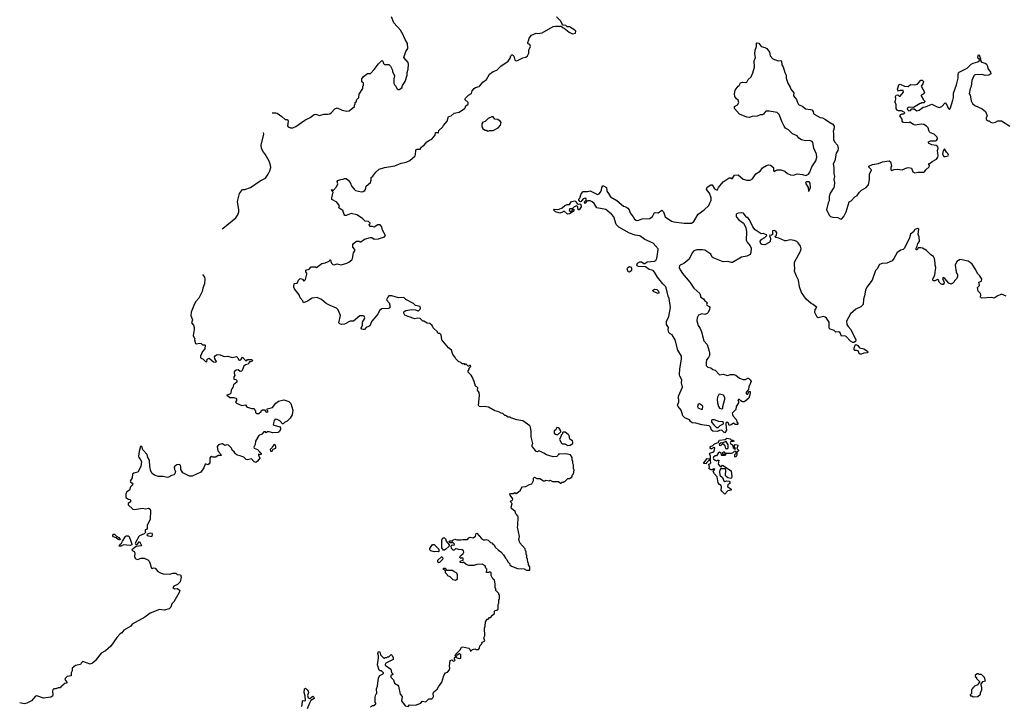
# Model space of a CAD drawing. Extents: x 2206940 to 2356632, y 511582 to 673215.
# Tile 177 of 228: x 2269794 to 2283104, y 649960 to 659246. Entities that reach past the tile are written whole.
import ezdxf

# ---------------------------------------------------------------- set-up
doc = ezdxf.new("R2010")
doc.units = 0

msp = doc.modelspace()

# ---------------------------------------------------------------- linework, layer by layer
at = {"layer": '0CON10XD'}
for points in [[(2273205, 657986), (2273255, 657986), (2273275, 657980), (2273338, 657938), (2273383, 657895), (2273415, 657894), (2273421, 657871), (2273415, 657808), (2273425, 657795), (2273455, 657783), (2273485, 657785), (2273525, 657801), (2273650, 657885), (2273718, 657922), (2273775, 657964), (2273796, 657966), (2273845, 657952), (2273905, 657969), (2273955, 657967), (2273985, 657974), (2274010, 657990), (2274055, 658038), (2274085, 658052), (2274154, 658024), (2274215, 658010), (2274247, 658013), (2274318, 658072), (2274320, 658095), (2274330, 658105), (2274330, 658125), (2274340, 658135), (2274350, 658165), (2274380, 658195), (2274383, 658237), (2274430, 658315), (2274430, 658345), (2274440, 658355), (2274440, 658385), (2274420, 658405), (2274420, 658445), (2274430, 658465), (2274441, 658479), (2274493, 658517), (2274535, 658520), (2274585, 658572), (2274642, 658648), (2274685, 658690), (2274695, 658692), (2274702, 658685), (2274712, 658655), (2274725, 658640), (2274785, 658640), (2274808, 658615), (2274832, 658565), (2274832, 658545), (2274858, 658485), (2274850, 658445), (2274853, 658383), (2274860, 658365), (2274880, 658345), (2274890, 658315), (2274905, 658300), (2274925, 658300), (2274960, 658325), (2274970, 658355), (2275005, 658410), (2275033, 658495), (2275032, 658532), (2275043, 658575), (2275048, 658645), (2275043, 658665), (2274988, 658735), (2275014, 658816), (2275039, 658855), (2275036, 658925), (2275006, 658976), (2274965, 659070), (2274950, 659085), (2274945, 659100), (2274850, 659205), (2274818, 659285)], [(2274314, 656954), (2274335, 656934), (2274415, 656917), (2274438, 656922), (2274458, 656935), (2274472, 656965), (2274478, 656995), (2274537, 657045), (2274547, 657075), (2274545, 657110), (2274569, 657131), (2274607, 657183), (2274655, 657224), (2274724, 657246), (2274865, 657270), (2274950, 657305), (2275019, 657321), (2275068, 657342), (2275138, 657405), (2275146, 657424), (2275149, 657475), (2275155, 657488), (2275165, 657493), (2275207, 657493), (2275223, 657525), (2275260, 657550), (2275297, 657593), (2275333, 657617), (2275365, 657628), (2275408, 657682), (2275415, 657720), (2275435, 657720), (2275445, 657710), (2275455, 657720), (2275460, 657745), (2275512, 657795), (2275522, 657815), (2275572, 657875), (2275590, 657935), (2275625, 657947), (2275665, 657980), (2275734, 657996), (2275808, 658045), (2275817, 658055), (2275825, 658082), (2275856, 658104), (2275857, 658125), (2275812, 658165), (2275822, 658185), (2275862, 658225), (2275903, 658247), (2275912, 658285), (2275937, 658315), (2275955, 658330), (2276005, 658341), (2276015, 658349), (2276055, 658399), (2276102, 658438), (2276145, 658508), (2276196, 658544), (2276245, 658563), (2276297, 658615), (2276396, 658684), (2276426, 658724), (2276435, 658758), (2276445, 658770), (2276455, 658771), (2276475, 658752), (2276485, 658700), (2276505, 658688), (2276525, 658692), (2276595, 658730), (2276635, 658737), (2276660, 658755), (2276676, 658795), (2276678, 658835), (2276700, 658885), (2276689, 658909), (2276664, 658924), (2276661, 658939), (2276677, 658973), (2276680, 658995), (2276710, 659035), (2276775, 659062), (2276795, 659058), (2276855, 659068), (2277005, 659152), (2277035, 659158), (2277078, 659158), (2277088, 659152), (2277095, 659160), (2277115, 659160), (2277140, 659135), (2277152, 659132), (2277220, 659075), (2277265, 659052), (2277307, 659063), (2277312, 659092), (2277300, 659105), (2277225, 659148), (2277195, 659150), (2277177, 659167), (2277142, 659172), (2277122, 659192), (2277110, 659225), (2277050, 659285)], [(2280495, 655408), (2280425, 655466), (2280364, 655555), (2280334, 655634), (2280322, 655725), (2280294, 655775), (2280268, 655845), (2280273, 655885), (2280266, 655925), (2280269, 655965), (2280350, 656115), (2280356, 656145), (2280350, 656185), (2280319, 656229), (2280301, 656245), (2280265, 656261), (2280210, 656270), (2280155, 656253), (2280135, 656253), (2280055, 656292), (2280015, 656300), (2280000, 656315), (2280025, 656330), (2280029, 656365), (2280017, 656387), (2279993, 656397), (2279970, 656390), (2279968, 656342), (2279958, 656332), (2279930, 656325), (2279942, 656285), (2279937, 656245), (2279927, 656233), (2279865, 656203), (2279825, 656204), (2279813, 656215), (2279805, 656245), (2279808, 656262), (2279825, 656279), (2279865, 656298), (2279892, 656325), (2279890, 656335), (2279845, 656352), (2279815, 656350), (2279734, 656404), (2279704, 656445), (2279687, 656487), (2279655, 656542), (2279635, 656570), (2279625, 656570), (2279615, 656580), (2279579, 656629), (2279545, 656634), (2279505, 656629), (2279480, 656615), (2279477, 656587), (2279482, 656575), (2279515, 656539), (2279579, 656495), (2279608, 656435), (2279619, 656375), (2279616, 656265), (2279629, 656235), (2279666, 656186), (2279680, 656155), (2279679, 656095), (2279670, 656070), (2279625, 656048), (2279551, 656035), (2279428, 655962), (2279415, 655960), (2279365, 655974), (2279305, 655970), (2279166, 656026), (2279153, 656035), (2279135, 656076), (2279055, 656127), (2279025, 656135), (2278945, 656134), (2278905, 656118), (2278885, 656094), (2278842, 656005), (2278772, 655948), (2278723, 655925), (2278713, 655915), (2278710, 655895), (2278722, 655862), (2278752, 655815), (2278854, 655695), (2278905, 655614), (2278986, 655545), (2279001, 655495), (2279039, 655469), (2279057, 655445), (2279082, 655425), (2279086, 655415), (2279078, 655395), (2279082, 655385), (2279115, 655366), (2279121, 655355), (2279119, 655325), (2279099, 655285), (2279085, 655271), (2279055, 655261), (2279015, 655267), (2278972, 655248), (2278950, 655215), (2278949, 655175), (2278965, 655108), (2278991, 655071), (2279011, 655025), (2279043, 654903), (2279086, 654855), (2279113, 654763), (2279120, 654735), (2279118, 654705), (2279105, 654677), (2279079, 654645), (2279074, 654604), (2279075, 654570), (2279095, 654548), (2279135, 654539), (2279165, 654516), (2279195, 654504), (2279255, 654443), (2279305, 654450), (2279364, 654434), (2279404, 654446), (2279448, 654448), (2279475, 654438), (2279525, 654400), (2279575, 654379), (2279605, 654379), (2279635, 654397), (2279645, 654396), (2279670, 654375), (2279681, 654355), (2279650, 654280), (2279647, 654243), (2279618, 654215), (2279613, 654203), (2279615, 654190), (2279625, 654180), (2279635, 654180), (2279652, 654218), (2279666, 654216), (2279669, 654191), (2279651, 654129), (2279596, 654084), (2279585, 654080), (2279565, 654080), (2279542, 654092), (2279525, 654110), (2279512, 654108), (2279500, 654095), (2279510, 654085), (2279510, 654065), (2279480, 654015), (2279473, 653975), (2279427, 653925), (2279428, 653905), (2279438, 653885), (2279482, 653835), (2279488, 653808), (2279508, 653782), (2279497, 653773), (2279465, 653770), (2279445, 653790), (2279410, 653765), (2279385, 653760), (2279375, 653790), (2279365, 653800), (2279345, 653800), (2279340, 653785), (2279343, 653725), (2279350, 653695), (2279325, 653660), (2279315, 653662), (2279285, 653693), (2279255, 653690), (2279225, 653676), (2279165, 653683), (2279146, 653696), (2279134, 653735), (2279115, 653753), (2279015, 653768), (2278935, 653790), (2278884, 653794), (2278861, 653811), (2278846, 653836), (2278785, 653862), (2278759, 653889), (2278736, 653966), (2278694, 654015), (2278688, 654035), (2278703, 654077), (2278698, 654155), (2278754, 654276), (2278738, 654335), (2278746, 654376), (2278716, 654426), (2278711, 654445), (2278718, 654525), (2278739, 654655), (2278739, 654695), (2278689, 654775), (2278656, 654915), (2278613, 654985), (2278585, 654999), (2278570, 655015), (2278560, 655050), (2278564, 655085), (2278537, 655125), (2278539, 655165), (2278567, 655233), (2278593, 655355), (2278574, 655474), (2278558, 655505), (2278548, 655565), (2278526, 655635), (2278486, 655675), (2278414, 655764), (2278375, 655831), (2278355, 655852), (2278305, 655868), (2278255, 655904), (2278157, 655907), (2278141, 655915), (2278138, 655925), (2278144, 655955), (2278175, 655969), (2278199, 655969), (2278229, 655949), (2278245, 655947), (2278278, 655972), (2278375, 655981), (2278395, 655991), (2278406, 656015), (2278426, 656135), (2278424, 656145), (2278356, 656225), (2278243, 656273), (2278175, 656321), (2278115, 656330), (2278035, 656360), (2277891, 656441), (2277858, 656478), (2277825, 656580), (2277795, 656616), (2277718, 656678), (2277595, 656702), (2277560, 656760), (2277533, 656783), (2277505, 656794), (2277475, 656798), (2277460, 656790), (2277452, 656775), (2277435, 656762), (2277428, 656782), (2277452, 656805), (2277452, 656825), (2277445, 656830), (2277423, 656827), (2277405, 656817), (2277384, 656786), (2277375, 656782), (2277365, 656787), (2277350, 656805), (2277350, 656815), (2277366, 656834), (2277385, 656890), (2277410, 656920), (2277470, 656920), (2277505, 656932), (2277605, 656883), (2277625, 656890), (2277645, 656913), (2277660, 656945), (2277662, 656975), (2277675, 657000), (2277685, 657000), (2277725, 656976), (2277730, 656925), (2277755, 656893), (2277778, 656848), (2277865, 656799), (2277955, 656724), (2277986, 656715), (2278016, 656696), (2278031, 656675), (2278044, 656634), (2278088, 656578), (2278105, 656547), (2278125, 656534), (2278148, 656532), (2278209, 656551), (2278312, 656555), (2278347, 656585), (2278374, 656636), (2278385, 656640), (2278425, 656632), (2278475, 656670), (2278496, 656646), (2278521, 656581), (2278605, 656521), (2278635, 656512), (2278775, 656493), (2278875, 656492), (2278905, 656518), (2278965, 656615), (2279045, 656675), (2279111, 656735), (2279141, 656805), (2279140, 656835), (2279120, 656900), (2279090, 656930), (2279079, 656955), (2279088, 656982), (2279135, 657012), (2279155, 657012), (2279185, 656958), (2279222, 656938), (2279239, 656975), (2279305, 657052), (2279385, 657106), (2279405, 657106), (2279427, 657093), (2279456, 657144), (2279505, 657148), (2279575, 657089), (2279625, 657074), (2279666, 657074), (2279698, 657095), (2279745, 657160), (2279803, 657195), (2279837, 657243), (2279890, 657275), (2279915, 657282), (2279945, 657277), (2279985, 657248), (2279982, 657208), (2279994, 657194), (2280035, 657216), (2280085, 657216), (2280135, 657198), (2280175, 657166), (2280215, 657148), (2280255, 657144), (2280305, 657159), (2280375, 657152), (2280420, 657140), (2280455, 657157), (2280476, 657185), (2280504, 657255), (2280558, 657335), (2280569, 657385), (2280566, 657425), (2280529, 657509), (2280516, 657585), (2280508, 657598), (2280475, 657611), (2280415, 657606), (2280360, 657620), (2280328, 657645), (2280302, 657675), (2280242, 657702), (2280185, 657754), (2280148, 657778), (2280126, 657805), (2280099, 657859), (2280061, 657965), (2280035, 657992), (2279925, 658009), (2279885, 658007), (2279875, 658004), (2279850, 657970), (2279835, 657960), (2279805, 657958), (2279762, 657942), (2279695, 657937), (2279655, 657924), (2279625, 657927), (2279525, 657966), (2279456, 658045), (2279457, 658073), (2279498, 658095), (2279516, 658125), (2279508, 658158), (2279484, 658174), (2279460, 658205), (2279456, 658244), (2279466, 658294), (2279504, 658346), (2279518, 658355), (2279537, 658393), (2279565, 658400), (2279605, 658394), (2279625, 658402), (2279642, 658435), (2279680, 658475), (2279705, 658528), (2279727, 658603), (2279723, 658687), (2279740, 658735), (2279731, 658785), (2279736, 658835), (2279754, 658885), (2279754, 658926), (2279765, 658932), (2279785, 658928), (2279815, 658882), (2279865, 658871), (2279892, 658855), (2279928, 658808), (2279937, 658757), (2279975, 658717), (2280045, 658689), (2280085, 658692), (2280092, 658685), (2280096, 658636), (2280115, 658608), (2280135, 658530), (2280156, 658495), (2280154, 658455), (2280176, 658385), (2280208, 658335), (2280216, 658305), (2280257, 658257), (2280256, 658215), (2280296, 658165), (2280306, 658125), (2280320, 658100), (2280380, 658070), (2280415, 658038), (2280485, 658031), (2280501, 658025), (2280518, 658005), (2280526, 657976), (2280535, 657967), (2280615, 657922), (2280645, 657918), (2280685, 657898), (2280732, 657862), (2280785, 657832), (2280803, 657805), (2280806, 657784), (2280791, 657735), (2280796, 657705), (2280794, 657625), (2280807, 657595), (2280847, 657547), (2280856, 657505), (2280855, 657475), (2280829, 657441), (2280811, 657335), (2280791, 657295), (2280801, 657245), (2280800, 657165), (2280807, 657125), (2280798, 657085), (2280808, 657045), (2280806, 656994), (2280800, 656975), (2280750, 656900), (2280738, 656855), (2280736, 656795), (2280723, 656767), (2280700, 656675), (2280739, 656599), (2280753, 656585), (2280785, 656574), (2280855, 656572), (2280885, 656554), (2280905, 656550), (2280934, 656585), (2280964, 656645), (2281007, 656783), (2281035, 656798), (2281082, 656848), (2281115, 656868), (2281148, 656915), (2281175, 656942), (2281235, 656978), (2281267, 657013), (2281282, 657085), (2281283, 657155), (2281310, 657215), (2281271, 657251), (2281272, 657265), (2281323, 657287), (2281405, 657303), (2281455, 657322), (2281545, 657336), (2281567, 657325), (2281572, 657312), (2281580, 657265), (2281571, 657249)], [(2281571, 657249), (2281569, 657225), (2281575, 657211), (2281585, 657206), (2281615, 657218), (2281658, 657222), (2281725, 657214), (2281785, 657244), (2281815, 657247), (2281848, 657238), (2281867, 657187), (2281894, 657174), (2281935, 657183), (2282015, 657184), (2282025, 657188), (2282044, 657216), (2282090, 657255), (2282092, 657275), (2282082, 657285), (2282085, 657300), (2282098, 657302), (2282130, 657330), (2282185, 657360), (2282204, 657385), (2282210, 657405), (2282201, 657475), (2282210, 657505), (2282206, 657526), (2282184, 657544), (2282125, 657551), (2282105, 657560), (2282085, 657572), (2282078, 657585), (2282080, 657595), (2282105, 657606), (2282175, 657606), (2282185, 657611), (2282199, 657635), (2282195, 657658), (2282155, 657698), (2282104, 657714), (2282088, 657735), (2282075, 657782), (2282054, 657804), (2282015, 657827), (2281985, 657832), (2281899, 657819), (2281876, 657826), (2281825, 657858), (2281815, 657852), (2281746, 657854), (2281731, 657861), (2281722, 657875), (2281722, 657902), (2281692, 657945), (2281706, 657964), (2281725, 657972), (2281745, 657972), (2281758, 657985), (2281750, 657995), (2281715, 658012), (2281675, 658012), (2281655, 658022), (2281642, 658045), (2281642, 658095), (2281635, 658120), (2281620, 658135), (2281632, 658148), (2281638, 658175), (2281632, 658205), (2281640, 658225), (2281665, 658230), (2281682, 658212), (2281695, 658210), (2281740, 658265), (2281735, 658290), (2281695, 658288), (2281675, 658280), (2281663, 658293), (2281658, 658305), (2281678, 658365), (2281695, 658373), (2281755, 658348), (2281805, 658340), (2281835, 658368), (2281893, 658363), (2281930, 658375), (2281975, 658428), (2281995, 658428), (2282007, 658417), (2282010, 658405), (2282002, 658378), (2281980, 658345), (2282023, 658265), (2282018, 658245), (2281980, 658225), (2281980, 658215), (2282012, 658162), (2282030, 658145), (2282030, 658135), (2282015, 658120), (2281985, 658120), (2281978, 658112), (2281965, 658110), (2281875, 658060), (2281825, 658062), (2281803, 658057), (2281793, 658047), (2281792, 658035), (2281812, 658015), (2281835, 658019), (2281855, 658040), (2281865, 658042), (2281885, 658038), (2281923, 658013), (2281955, 658020), (2282007, 658063), (2282040, 658065), (2282125, 658102), (2282196, 658066), (2282225, 658060), (2282258, 658072), (2282305, 658120), (2282328, 658095), (2282345, 658050), (2282365, 658032), (2282377, 658053), (2282407, 658157), (2282417, 658195), (2282417, 658253), (2282459, 658365), (2282479, 658455), (2282479, 658505), (2282486, 658525), (2282495, 658536), (2282602, 658588), (2282655, 658644), (2282685, 658659), (2282744, 658676), (2282770, 658695), (2282770, 658705), (2282752, 658722), (2282744, 658744), (2282755, 658772), (2282765, 658768), (2282782, 658715), (2282780, 658695), (2282795, 658673), (2282845, 658658), (2282865, 658642), (2282878, 658615), (2282880, 658585), (2282918, 658538), (2282920, 658515), (2282895, 658497), (2282845, 658493), (2282805, 658506), (2282705, 658502), (2282690, 658485), (2282663, 658425), (2282656, 658344), (2282643, 658315), (2282630, 658245), (2282643, 658225), (2282656, 658146), (2282675, 658114), (2282706, 658086), (2282805, 658038), (2282850, 658005), (2282870, 657945), (2282868, 657932), (2282860, 657925), (2282860, 657895), (2282885, 657880), (2282898, 657878), (2282915, 657860), (2282945, 657850), (2282985, 657860), (2283015, 657880), (2283065, 657878), (2283178, 657805)], [(2276115, 657740), (2276135, 657742), (2276145, 657748), (2276195, 657748), (2276260, 657785), (2276292, 657818), (2276300, 657855), (2276295, 657870), (2276257, 657897), (2276215, 657902), (2276195, 657930), (2276175, 657932), (2276125, 657910), (2276085, 657870), (2276055, 657860), (2276040, 657835), (2276040, 657795), (2276050, 657785), (2276050, 657775), (2276085, 657750), (2276105, 657750), (2276115, 657740)], [(2272532, 656418), (2272545, 656426), (2272716, 656564), (2272744, 656606), (2272754, 656645), (2272756, 656675), (2272736, 656786), (2272765, 656894), (2272805, 656949), (2272839, 656951), (2272915, 656976), (2273044, 657066), (2273115, 657104), (2273154, 657155), (2273177, 657203), (2273189, 657245), (2273186, 657276), (2273164, 657334), (2273112, 657425), (2273088, 657455), (2273064, 657504), (2273060, 657555), (2273095, 657695), (2273090, 657719)], [(2282305, 657394), (2282345, 657403), (2282350, 657415), (2282342, 657435), (2282322, 657455), (2282295, 657500), (2282275, 657470), (2282270, 657425), (2282285, 657397), (2282305, 657394)], [(2275457, 650223), (2275498, 650285), (2275527, 650375), (2275550, 650415), (2275575, 650420), (2275603, 650455), (2275609, 650475), (2275603, 650505), (2275615, 650580), (2275635, 650588), (2275655, 650572), (2275670, 650575), (2275680, 650585), (2275670, 650595), (2275670, 650615), (2275685, 650630), (2275695, 650620), (2275735, 650608), (2275757, 650613), (2275756, 650656), (2275745, 650670), (2275735, 650670), (2275702, 650648), (2275695, 650630), (2275682, 650645), (2275690, 650665), (2275751, 650729), (2275765, 650760), (2275785, 650767), (2275867, 650747), (2275880, 650735), (2275885, 650710), (2275898, 650712), (2275915, 650730), (2275945, 650738), (2275965, 650730), (2275995, 650730), (2276010, 650745), (2276015, 650780), (2276038, 650802), (2276040, 650815), (2276052, 650828), (2276080, 650845), (2276068, 650885), (2276082, 650915), (2276078, 651015), (2276088, 651045), (2276090, 651105), (2276115, 651140), (2276125, 651140), (2276145, 651160), (2276155, 651160), (2276170, 651175), (2276170, 651185), (2276210, 651215), (2276210, 651245), (2276223, 651257), (2276245, 651260), (2276260, 651275), (2276260, 651335), (2276270, 651355), (2276270, 651405), (2276280, 651415), (2276280, 651465), (2276272, 651472), (2276270, 651485), (2276230, 651525), (2276230, 651545), (2276220, 651565), (2276220, 651615), (2276210, 651665), (2276190, 651685), (2276168, 651728), (2276165, 651770), (2276145, 651778), (2276135, 651770), (2276105, 651770), (2276110, 651815), (2276095, 651830), (2276085, 651858), (2276045, 651882), (2275975, 651876), (2275934, 651866), (2275865, 651864), (2275829, 651879), (2275795, 651910), (2275775, 651902), (2275750, 651905), (2275748, 651915), (2275754, 651926), (2275790, 651935), (2275790, 651965), (2275765, 651970), (2275755, 651960), (2275742, 651975), (2275754, 651996), (2275790, 652025), (2275797, 652045), (2275792, 652065), (2275776, 652076), (2275725, 652080), (2275717, 652087), (2275695, 652090), (2275685, 652090), (2275667, 652073), (2275652, 652072), (2275633, 652095), (2275628, 652132), (2275638, 652142), (2275665, 652140), (2275670, 652155), (2275645, 652180), (2275635, 652170), (2275615, 652170), (2275600, 652185), (2275604, 652196), (2275615, 652200), (2275635, 652200), (2275645, 652190), (2275650, 652205), (2275675, 652222), (2275705, 652210), (2275755, 652210), (2275785, 652218), (2275845, 652218), (2275865, 652238), (2275885, 652248), (2275925, 652238), (2275955, 652260), (2275963, 652297), (2275975, 652300), (2276035, 652231), (2276065, 652212), (2276085, 652210), (2276095, 652218), (2276125, 652208), (2276160, 652175), (2276175, 652170), (2276195, 652150), (2276205, 652150), (2276225, 652110), (2276265, 652070), (2276299, 652049), (2276335, 652010), (2276360, 651965), (2276380, 651945), (2276392, 651912), (2276420, 651885), (2276420, 651875), (2276440, 651855), (2276525, 651822), (2276615, 651820), (2276645, 651800), (2276688, 651802), (2276690, 651845), (2276670, 651875), (2276670, 651895), (2276662, 651905), (2276660, 651955), (2276650, 651965), (2276650, 652005), (2276640, 652015), (2276640, 652055), (2276630, 652065), (2276625, 652090), (2276553, 652173), (2276542, 652215), (2276548, 652255), (2276522, 652385), (2276527, 652403), (2276530, 652525), (2276520, 652535), (2276520, 652545), (2276500, 652565), (2276490, 652595), (2276442, 652635), (2276438, 652655), (2276450, 652705), (2276432, 652722), (2276430, 652735), (2276455, 652750), (2276460, 652765), (2276422, 652815), (2276420, 652835), (2276425, 652840), (2276465, 652840), (2276485, 652850), (2276505, 652840), (2276515, 652842), (2276562, 652885), (2276572, 652908), (2276592, 652928), (2276635, 652932), (2276685, 652962), (2276715, 652970), (2276738, 653015), (2276740, 653045), (2276755, 653060), (2276785, 653040), (2276825, 653040), (2276875, 653010), (2276895, 653010), (2276905, 653020), (2276955, 653010), (2276965, 653020), (2276995, 653000), (2277075, 653000), (2277105, 652980), (2277115, 652980), (2277125, 652990), (2277145, 652990), (2277155, 653000), (2277165, 653000), (2277205, 653040), (2277225, 653040), (2277260, 653065), (2277260, 653085), (2277280, 653105), (2277290, 653155), (2277280, 653175), (2277280, 653225), (2277270, 653245), (2277270, 653275), (2277260, 653285), (2277260, 653325), (2277239, 653359), (2277175, 653376), (2277095, 653372), (2277075, 653370), (2277068, 653352), (2277055, 653340), (2277005, 653332), (2276915, 653360), (2276880, 653385), (2276825, 653410), (2276805, 653410), (2276795, 653402), (2276775, 653408), (2276755, 653440), (2276720, 653475), (2276720, 653495), (2276730, 653515), (2276708, 653605), (2276708, 653675), (2276700, 653735), (2276690, 653755), (2276595, 653820), (2276513, 653833), (2276435, 653860), (2276425, 653870), (2276395, 653870), (2276362, 653892), (2276350, 653895), (2276325, 653920), (2276303, 653923), (2276272, 653942), (2276218, 653958), (2276130, 654005), (2276075, 654013), (2276025, 654008), (2276007, 654017), (2275998, 654035), (2276009, 654165), (2276003, 654203), (2275982, 654235), (2275988, 654265), (2275975, 654280), (2275955, 654290), (2275938, 654355), (2275910, 654415), (2275895, 654440), (2275858, 654478), (2275858, 654495), (2275870, 654515), (2275870, 654535), (2275890, 654555), (2275888, 654568), (2275875, 654570), (2275868, 654562), (2275855, 654560), (2275825, 654590), (2275815, 654580), (2275805, 654590), (2275775, 654592), (2275758, 654608), (2275725, 654623), (2275685, 654662), (2275676, 654686), (2275649, 654719), (2275633, 654775), (2275590, 654810), (2275500, 654915), (2275490, 654985), (2275475, 655000), (2275455, 655000), (2275440, 655015), (2275440, 655025), (2275385, 655080), (2275369, 655109), (2275340, 655135), (2275303, 655143), (2275255, 655170), (2275245, 655170), (2275205, 655206), (2275175, 655209), (2275135, 655202), (2275045, 655230), (2275001, 655251), (2274988, 655275), (2274988, 655295), (2275015, 655312), (2275095, 655328), (2275145, 655320), (2275175, 655308), (2275185, 655310), (2275205, 655330), (2275212, 655345), (2275205, 655368), (2275145, 655380), (2275115, 655408), (2275015, 655462), (2274987, 655487), (2274915, 655483), (2274825, 655511), (2274785, 655512), (2274768, 655495), (2274752, 655455), (2274788, 655415), (2274797, 655383), (2274795, 655350), (2274785, 655342), (2274690, 655335), (2274656, 655314), (2274634, 655265), (2274553, 655167), (2274525, 655106), (2274510, 655095), (2274477, 655085), (2274455, 655058), (2274436, 655054), (2274420, 655060), (2274408, 655075), (2274426, 655115), (2274428, 655155), (2274455, 655200), (2274458, 655215), (2274452, 655235), (2274435, 655241), (2274391, 655239), (2274305, 655168), (2274262, 655168), (2274185, 655129), (2274144, 655124), (2274122, 655132), (2274107, 655147), (2274130, 655245), (2274100, 655320), (2274075, 655344), (2273990, 655380), (2273935, 655407), (2273875, 655463), (2273815, 655488), (2273745, 655479), (2273685, 655440), (2273630, 655415), (2273620, 655445), (2273586, 655485), (2273572, 655525), (2273508, 655605), (2273501, 655629), (2273504, 655676), (2273546, 655684), (2273564, 655725), (2273583, 655747), (2273618, 655735), (2273635, 655710), (2273656, 655734), (2273676, 655805), (2273676, 655816), (2273662, 655835), (2273662, 655858), (2273705, 655873), (2273735, 655903), (2273792, 655902), (2273807, 655893), (2273880, 655950), (2273922, 655958), (2273975, 655980), (2273985, 656000), (2273997, 655997), (2273998, 655975), (2274008, 655955), (2274026, 655936), (2274045, 655930), (2274085, 655944), (2274138, 655932), (2274215, 655953), (2274245, 655968), (2274285, 656000), (2274293, 656017), (2274306, 656094), (2274325, 656120), (2274325, 656140), (2274298, 656168), (2274296, 656204), (2274305, 656218), (2274345, 656250), (2274385, 656250), (2274392, 656242), (2274405, 656240), (2274455, 656278), (2274535, 656300), (2274555, 656298), (2274585, 656278), (2274645, 656283), (2274725, 656310), (2274740, 656325), (2274698, 656398), (2274690, 656445), (2274665, 656470), (2274635, 656470), (2274585, 656440), (2274565, 656450), (2274525, 656450), (2274520, 656475), (2274528, 656482), (2274530, 656495), (2274508, 656518), (2274462, 656522), (2274426, 656556), (2274352, 656605), (2274275, 656623), (2274205, 656597), (2274189, 656599), (2274180, 656610), (2274163, 656665), (2274110, 656695), (2274108, 656712), (2274117, 656727), (2274079, 656779), (2274015, 656812), (2274012, 656835), (2274030, 656915), (2274012, 656932), (2274010, 656945), (2274015, 656950), (2274022, 656942), (2274035, 656940), (2274076, 656984), (2274093, 657025), (2274084, 657056), (2274095, 657072), (2274134, 657086), (2274165, 657089), (2274185, 657099), (2274205, 657096), (2274235, 657074), (2274260, 657045), (2274282, 656992), (2274314, 656954)], [(2280455, 656928), (2280465, 656930), (2280482, 656975), (2280480, 657035), (2280465, 657051), (2280435, 657053), (2280421, 657045), (2280418, 657035), (2280452, 656975), (2280455, 656928)], [(2277205, 656616), (2277195, 656620), (2277155, 656658), (2277124, 656636), (2277095, 656631), (2277035, 656649), (2277008, 656675), (2277017, 656683), (2277065, 656679), (2277088, 656682), (2277127, 656703), (2277164, 656735), (2277195, 656746), (2277225, 656746), (2277255, 656789), (2277297, 656797), (2277309, 656789), (2277329, 656759), (2277343, 656753), (2277366, 656756), (2277377, 656745), (2277382, 656715), (2277355, 656673), (2277343, 656675), (2277337, 656717), (2277325, 656728), (2277290, 656715), (2277262, 656688), (2277224, 656686), (2277223, 656665), (2277245, 656650), (2277258, 656652), (2277265, 656680), (2277282, 656682), (2277287, 656675), (2277286, 656665), (2277275, 656653), (2277225, 656621), (2277205, 656616)], [(2283128, 655508), (2283065, 655532), (2283005, 655508), (2282965, 655480), (2282935, 655488), (2282795, 655480), (2282782, 655495), (2282788, 655525), (2282782, 655542), (2282750, 655575), (2282740, 655625), (2282767, 655653), (2282760, 655695), (2282795, 655710), (2282802, 655735), (2282775, 655780), (2282740, 655815), (2282720, 655865), (2282669, 655939), (2282644, 655964), (2282615, 655981), (2282505, 656003), (2282461, 655975), (2282438, 655925), (2282454, 655834), (2282472, 655795), (2282469, 655771), (2282460, 655745), (2282430, 655715), (2282425, 655700), (2282405, 655680), (2282395, 655680), (2282385, 655670), (2282354, 655684), (2282302, 655745), (2282275, 655758), (2282268, 655745), (2282286, 655706), (2282289, 655685), (2282277, 655663), (2282263, 655663), (2282244, 655674), (2282223, 655695), (2282213, 655723), (2282202, 655732), (2282165, 655713), (2282142, 655712), (2282138, 655735), (2282163, 655797), (2282176, 655894), (2282167, 655925), (2282169, 655955), (2282158, 656015), (2282145, 656042), (2282110, 656065), (2282052, 656125), (2282000, 656155), (2281975, 656162), (2281938, 656162), (2281926, 656134), (2281912, 656135), (2281910, 656155), (2281927, 656183), (2281935, 656220), (2281958, 656245), (2281952, 656305), (2281940, 656345), (2281948, 656415), (2281935, 656422), (2281895, 656408), (2281877, 656375), (2281834, 656345), (2281824, 656295), (2281755, 656157), (2281735, 656140), (2281705, 656131), (2281654, 656095), (2281611, 656015), (2281586, 655984), (2281515, 655952), (2281453, 655947), (2281418, 655935), (2281385, 655878), (2281362, 655855), (2281316, 655724), (2281245, 655630), (2281228, 655588), (2281215, 655510), (2281201, 655465), (2281196, 655394), (2281166, 655364), (2281095, 655331), (2281025, 655270), (2280971, 655169), (2280974, 655125), (2280991, 655095), (2281027, 655057), (2281095, 654918), (2281091, 654895), (2281069, 654881), (2281055, 654880), (2281025, 654896), (2280965, 654961), (2280945, 654969), (2280905, 654967), (2280885, 655013), (2280867, 655025), (2280825, 655022), (2280805, 655044), (2280749, 655059), (2280738, 655075), (2280734, 655094), (2280736, 655155), (2280700, 655210), (2280684, 655224), (2280660, 655230), (2280586, 655216), (2280573, 655223), (2280544, 655285), (2280549, 655325), (2280568, 655355), (2280520, 655395), (2280495, 655408)], [(2272266, 655798), (2272290, 655765), (2272296, 655735), (2272291, 655675), (2272269, 655615), (2272260, 655570), (2272234, 655516), (2272215, 655480), (2272174, 655435), (2272156, 655405), (2272111, 655289), (2272107, 655245), (2272130, 655185), (2272118, 655145), (2272144, 655114), (2272151, 655085), (2272154, 655055), (2272140, 654975), (2272152, 654942), (2272160, 654935), (2272158, 654915), (2272170, 654865), (2272185, 654862), (2272225, 654872), (2272247, 654867), (2272265, 654850), (2272295, 654850), (2272302, 654842), (2272298, 654795), (2272265, 654760), (2272238, 654695), (2272238, 654675), (2272276, 654656), (2272305, 654622), (2272325, 654620), (2272328, 654655), (2272355, 654668), (2272415, 654620), (2272445, 654613), (2272453, 654625), (2272430, 654660), (2272426, 654685), (2272435, 654699), (2272465, 654716), (2272504, 654714), (2272557, 654693), (2272605, 654697), (2272665, 654678), (2272725, 654693), (2272743, 654675), (2272751, 654651), (2272765, 654643), (2272785, 654648), (2272805, 654680), (2272845, 654638), (2272862, 654638), (2272875, 654650), (2272925, 654650), (2272942, 654642), (2272935, 654628), (2272915, 654618), (2272902, 654618), (2272883, 654587), (2272845, 654577), (2272825, 654558), (2272798, 654492), (2272775, 654490), (2272745, 654512), (2272722, 654505), (2272695, 654482), (2272691, 654465), (2272700, 654435), (2272690, 654415), (2272690, 654385), (2272715, 654380), (2272728, 654368), (2272728, 654345), (2272683, 654307), (2272675, 654270), (2272660, 654255), (2272653, 654237), (2272646, 654194), (2272635, 654182), (2272595, 654170), (2272592, 654162), (2272605, 654160), (2272635, 654138), (2272685, 654137), (2272716, 654126), (2272723, 654115), (2272723, 654097), (2272712, 654075), (2272725, 654060), (2272795, 654030), (2272845, 654038), (2272858, 654015), (2272874, 654004), (2272928, 653988), (2272957, 653987), (2272968, 653978), (2272970, 653965), (2272980, 653955), (2272980, 653935), (2272995, 653920), (2273028, 653922), (2273060, 653945), (2273060, 653955), (2273075, 653970), (2273105, 653970), (2273110, 653955), (2273125, 653940), (2273148, 653942), (2273150, 653955), (2273140, 653965), (2273140, 653985), (2273211, 653999), (2273255, 654058), (2273294, 654086), (2273365, 654106), (2273434, 654084), (2273460, 654055), (2273488, 653965), (2273477, 653903), (2273450, 653855), (2273410, 653815), (2273375, 653800), (2273355, 653780), (2273345, 653780), (2273309, 653819), (2273275, 653838), (2273248, 653842), (2273232, 653825), (2273222, 653772), (2273233, 653763), (2273309, 653739), (2273320, 653725), (2273317, 653703), (2273299, 653671), (2273286, 653664), (2273215, 653657), (2273165, 653672), (2273138, 653672), (2273125, 653660), (2273115, 653670), (2273095, 653670), (2273065, 653642), (2273025, 653622), (2272983, 653547), (2272977, 653503), (2272958, 653465), (2272965, 653452), (2273010, 653435), (2273027, 653417), (2273030, 653405), (2273045, 653390), (2273060, 653385), (2273060, 653365), (2273035, 653360), (2273022, 653368), (2273020, 653355), (2273028, 653348), (2273040, 653315), (2273008, 653275), (2272985, 653258), (2272962, 653265), (2272927, 653307), (2272872, 653292), (2272855, 653300), (2272825, 653330), (2272795, 653337), (2272775, 653349), (2272732, 653355), (2272710, 653375), (2272695, 653402), (2272668, 653425), (2272655, 653452), (2272615, 653492), (2272595, 653497), (2272568, 653488), (2272535, 653508), (2272525, 653508), (2272480, 653495), (2272462, 653475), (2272473, 653413), (2272510, 653375), (2272515, 653350), (2272475, 653352), (2272445, 653330), (2272405, 653330), (2272385, 653340), (2272371, 653329), (2272363, 653315), (2272362, 653255), (2272355, 653240), (2272335, 653228), (2272316, 653236), (2272300, 653235), (2272282, 653185), (2272240, 653125), (2272126, 653074), (2272091, 653071), (2271997, 653117), (2271974, 653165), (2271972, 653198), (2271969, 653215), (2271955, 653229), (2271916, 653224), (2271891, 653209), (2271882, 653195), (2271884, 653164), (2271898, 653135), (2271890, 653105), (2271875, 653090), (2271845, 653082), (2271805, 653057), (2271785, 653056), (2271735, 653070), (2271666, 653066), (2271615, 653088), (2271585, 653108), (2271565, 653142), (2271551, 653205), (2271547, 653287), (2271528, 653325), (2271517, 653365), (2271458, 653428), (2271445, 653472), (2271427, 653473), (2271407, 653405), (2271398, 653345), (2271402, 653325), (2271424, 653304), (2271439, 653269), (2271433, 653205), (2271392, 653125), (2271337, 653113), (2271319, 653101), (2271312, 653048), (2271288, 653005), (2271290, 652995), (2271315, 652980), (2271322, 652965), (2271315, 652950), (2271291, 652929), (2271278, 652885), (2271240, 652860), (2271227, 652835), (2271228, 652785), (2271265, 652762), (2271285, 652758), (2271292, 652745), (2271290, 652725), (2271260, 652705), (2271262, 652685), (2271325, 652628), (2271345, 652624), (2271426, 652634), (2271455, 652642), (2271495, 652632), (2271535, 652639), (2271558, 652625), (2271562, 652605), (2271556, 652485), (2271518, 652412), (2271517, 652363), (2271508, 652352), (2271490, 652345), (2271490, 652325), (2271500, 652315), (2271478, 652292), (2271415, 652268), (2271402, 652255), (2271353, 652167), (2271365, 652150), (2271382, 652148), (2271415, 652190), (2271440, 652135), (2271435, 652130), (2271368, 652122), (2271310, 652075), (2271322, 652062), (2271340, 652055), (2271348, 652035), (2271347, 651985), (2271353, 651965), (2271364, 651954), (2271385, 651947), (2271435, 651962), (2271475, 651962), (2271525, 651942), (2271542, 651925), (2271555, 651900), (2271575, 651830), (2271585, 651822), (2271605, 651832), (2271625, 651828), (2271662, 651785), (2271705, 651762), (2271735, 651752), (2271825, 651748), (2271865, 651762), (2271885, 651762), (2271905, 651760), (2271923, 651743), (2271968, 651738), (2271978, 651705), (2271965, 651642), (2271925, 651606), (2271877, 651585), (2271862, 651565), (2271885, 651550), (2271925, 651552), (2271957, 651525), (2271951, 651499), (2271875, 651373), (2271850, 651345), (2271835, 651300), (2271815, 651280), (2271745, 651260), (2271685, 651268), (2271559, 651221), (2271485, 651167), (2271315, 651072), (2271294, 651046), (2271200, 650990), (2271174, 650955), (2271150, 650939), (2271105, 650890), (2271025, 650772), (2270955, 650712), (2270895, 650678), (2270813, 650577), (2270776, 650544), (2270745, 650532), (2270645, 650568), (2270624, 650546), (2270615, 650528), (2270549, 650511), (2270502, 650475), (2270502, 650438), (2270490, 650415), (2270489, 650371), (2270435, 650363), (2270407, 650335), (2270404, 650324), (2270430, 650285), (2270430, 650275), (2270395, 650270), (2270388, 650255), (2270350, 650225), (2270345, 650210), (2270315, 650210), (2270283, 650197), (2270254, 650196), (2270240, 650185), (2270237, 650165), (2270243, 650115), (2270235, 650098), (2270215, 650082), (2270115, 650070), (2270025, 650104), (2270005, 650096), (2269952, 650035), (2269889, 650001), (2269856, 649996), (2269794, 650009)], [(2278035, 655831), (2278017, 655837), (2278004, 655875), (2278015, 655896), (2278036, 655906), (2278060, 655900), (2278066, 655885), (2278062, 655855), (2278035, 655831)], [(2278425, 655544), (2278365, 655564), (2278347, 655585), (2278375, 655600), (2278408, 655598), (2278430, 655575), (2278432, 655555), (2278425, 655544)], [(2281175, 654723), (2281144, 654724), (2281126, 654766), (2281105, 654773), (2281085, 654772), (2281073, 654783), (2281073, 654805), (2281087, 654845), (2281095, 654853), (2281125, 654839), (2281146, 654806), (2281203, 654793), (2281255, 654762), (2281258, 654752), (2281251, 654739), (2281204, 654736), (2281175, 654723)], [(2279285, 653982), (2279297, 653993), (2279298, 654015), (2279327, 654115), (2279327, 654135), (2279306, 654166), (2279255, 654183), (2279244, 654176), (2279228, 654142), (2279222, 654115), (2279226, 654065), (2279240, 654015), (2279255, 653992), (2279285, 653982)], [(2279005, 653978), (2279025, 653980), (2279028, 654015), (2279023, 654023), (2278985, 654053), (2278965, 654047), (2278958, 654015), (2278963, 653995), (2279005, 653978)], [(2279215, 653730), (2279235, 653733), (2279262, 653758), (2279309, 653781), (2279309, 653799), (2279295, 653807), (2279245, 653810), (2279185, 653833), (2279155, 653833), (2279145, 653828), (2279146, 653805), (2279176, 653765), (2279215, 653730)], [(2277065, 653630), (2277108, 653672), (2277110, 653685), (2277102, 653692), (2277100, 653705), (2277080, 653725), (2277055, 653730), (2277039, 653701), (2277020, 653685), (2277020, 653655), (2277035, 653640), (2277065, 653630)], [(2277205, 653487), (2277235, 653494), (2277270, 653515), (2277272, 653532), (2277265, 653550), (2277232, 653575), (2277222, 653622), (2277208, 653638), (2277167, 653667), (2277142, 653668), (2277132, 653658), (2277130, 653645), (2277112, 653628), (2277108, 653605), (2277090, 653575), (2277112, 653522), (2277125, 653510), (2277165, 653510), (2277205, 653487)], [(2279325, 652830), (2279285, 652870), (2279278, 652885), (2279282, 652925), (2279277, 652945), (2279255, 652958), (2279234, 652984), (2279224, 653064), (2279188, 653105), (2279170, 653135), (2279190, 653165), (2279175, 653170), (2279155, 653160), (2279135, 653160), (2279110, 653175), (2279118, 653195), (2279110, 653235), (2279125, 653240), (2279138, 653255), (2279130, 653285), (2279130, 653345), (2279120, 653375), (2279122, 653385), (2279165, 653397), (2279180, 653410), (2279190, 653455), (2279175, 653460), (2279145, 653442), (2279135, 653442), (2279124, 653466), (2279134, 653476), (2279163, 653487), (2279185, 653512), (2279234, 653526), (2279255, 653558), (2279331, 653569), (2279355, 653586), (2279396, 653576), (2279418, 653558), (2279435, 653560), (2279450, 653545), (2279445, 653540), (2279405, 653540), (2279400, 653525), (2279402, 653515), (2279430, 653495), (2279440, 653455), (2279452, 653442), (2279465, 653440), (2279470, 653445), (2279450, 653475), (2279450, 653485), (2279465, 653500), (2279495, 653497), (2279502, 653485), (2279490, 653445), (2279510, 653425), (2279510, 653415), (2279490, 653395), (2279490, 653355), (2279475, 653330), (2279460, 653335), (2279463, 653367), (2279480, 653385), (2279478, 653398), (2279465, 653410), (2279452, 653408), (2279430, 653385), (2279413, 653377), (2279335, 653380), (2279320, 653395), (2279305, 653398), (2279292, 653388), (2279292, 653372), (2279338, 653368), (2279330, 653355), (2279315, 653350), (2279285, 653350), (2279280, 653355), (2279278, 653388), (2279255, 653398), (2279235, 653382), (2279212, 653348), (2279194, 653346), (2279172, 653328), (2279168, 653315), (2279172, 653305), (2279195, 653290), (2279215, 653282), (2279225, 653290), (2279245, 653290), (2279237, 653237), (2279262, 653202), (2279275, 653200), (2279295, 653220), (2279410, 653145), (2279420, 653065), (2279415, 653050), (2279405, 653042), (2279365, 653052), (2279341, 653071), (2279337, 653085), (2279340, 653155), (2279335, 653170), (2279268, 653172), (2279254, 653136), (2279259, 653085), (2279294, 653054), (2279311, 653011), (2279325, 653000), (2279355, 653008), (2279383, 653003), (2279393, 652993), (2279392, 652975), (2279368, 652955), (2279362, 652935), (2279410, 652895), (2279410, 652885), (2279365, 652873), (2279325, 652830)], [(2279355, 653443), (2279371, 653455), (2279372, 653495), (2279345, 653542), (2279285, 653520), (2279275, 653522), (2279250, 653505), (2279252, 653492), (2279265, 653488), (2279275, 653490), (2279292, 653508), (2279305, 653510), (2279324, 653485), (2279337, 653447), (2279355, 653443)], [(2273205, 653410), (2273222, 653438), (2273257, 653453), (2273258, 653475), (2273245, 653498), (2273235, 653500), (2273210, 653475), (2273208, 653462), (2273180, 653435), (2273182, 653412), (2273205, 653410)], [(2279075, 653240), (2279043, 653243), (2279040, 653255), (2279085, 653310), (2279118, 653308), (2279118, 653292), (2279080, 653255), (2279075, 653240)], [(2271145, 652208), (2271125, 652214), (2271099, 652239), (2271061, 652251), (2271053, 652265), (2271055, 652290), (2271075, 652288), (2271101, 652261), (2271135, 652242), (2271152, 652215), (2271145, 652208)], [(2271165, 652124), (2271138, 652128), (2271145, 652148), (2271172, 652165), (2271182, 652195), (2271224, 652255), (2271235, 652266), (2271260, 652265), (2271272, 652255), (2271298, 652195), (2271310, 652155), (2271308, 652145), (2271285, 652137), (2271195, 652144), (2271165, 652124)], [(2271575, 652258), (2271585, 652262), (2271591, 652285), (2271585, 652302), (2271545, 652298), (2271510, 652285), (2271515, 652270), (2271575, 652258)], [(2275522, 652072), (2275500, 652105), (2275500, 652205), (2275515, 652240), (2275535, 652240), (2275550, 652225), (2275558, 652195), (2275600, 652145), (2275595, 652120), (2275556, 652084), (2275535, 652072), (2275522, 652072)], [(2275395, 652048), (2275353, 652063), (2275340, 652075), (2275340, 652095), (2275375, 652150), (2275395, 652150), (2275460, 652085), (2275460, 652055), (2275455, 652050), (2275415, 652052), (2275395, 652048)], [(2275465, 651900), (2275445, 651910), (2275444, 651936), (2275495, 651980), (2275505, 651980), (2275512, 651962), (2275510, 651945), (2275465, 651900)], [(2275685, 651663), (2275652, 651672), (2275615, 651710), (2275582, 651725), (2275572, 651745), (2275550, 651765), (2275548, 651798), (2275535, 651800), (2275522, 651812), (2275522, 651828), (2275545, 651830), (2275560, 651815), (2275565, 651800), (2275645, 651802), (2275665, 651782), (2275700, 651765), (2275707, 651745), (2275709, 651685), (2275700, 651670), (2275685, 651663)], [(2274535, 649953), (2274565, 649972), (2274582, 649972), (2274610, 649995), (2274610, 650005), (2274600, 650015), (2274600, 650085), (2274608, 650122), (2274620, 650135), (2274618, 650195), (2274630, 650235), (2274644, 650346), (2274664, 650376), (2274710, 650405), (2274710, 650415), (2274685, 650438), (2274665, 650440), (2274655, 650450), (2274631, 650521), (2274643, 650615), (2274642, 650645), (2274633, 650675), (2274645, 650700), (2274660, 650695), (2274670, 650655), (2274715, 650610), (2274725, 650610), (2274735, 650620), (2274755, 650620), (2274765, 650630), (2274785, 650630), (2274815, 650660), (2274828, 650648), (2274832, 650632), (2274840, 650625), (2274840, 650595), (2274745, 650542), (2274732, 650525), (2274733, 650515), (2274810, 650465), (2274818, 650418), (2274840, 650395), (2274825, 650380), (2274810, 650375), (2274812, 650355), (2274847, 650317), (2274862, 650275), (2274906, 650246), (2274914, 650234), (2274938, 650125), (2274962, 650092), (2274957, 650035), (2275005, 649968), (2275045, 649960), (2275065, 649980), (2275142, 649978), (2275218, 650002), (2275235, 650030), (2275285, 650020), (2275325, 650060), (2275365, 650062), (2275380, 650075), (2275387, 650095), (2275382, 650135), (2275390, 650155), (2275436, 650194), (2275457, 650223)], [(2282685, 650090), (2282745, 650092), (2282780, 650125), (2282783, 650147), (2282799, 650181), (2282802, 650215), (2282790, 650245), (2282790, 650265), (2282820, 650295), (2282850, 650305), (2282835, 650350), (2282795, 650390), (2282765, 650390), (2282755, 650400), (2282735, 650400), (2282710, 650375), (2282710, 650365), (2282728, 650348), (2282730, 650335), (2282770, 650295), (2282770, 650285), (2282750, 650265), (2282745, 650250), (2282692, 650228), (2282688, 650212), (2282672, 650208), (2282668, 650192), (2282660, 650185), (2282660, 650135), (2282640, 650115), (2282645, 650100), (2282665, 650100), (2282685, 650090)], [(2273604, 649956), (2273611, 649975), (2273617, 650033), (2273625, 650038), (2273646, 650034), (2273655, 650040), (2273654, 650096), (2273639, 650145), (2273642, 650195), (2273655, 650206), (2273681, 650185), (2273694, 650165), (2273697, 650145), (2273683, 650105), (2273694, 650075), (2273716, 650064), (2273755, 650097), (2273770, 650085), (2273773, 650065), (2273731, 650039), (2273709, 650005), (2273678, 649925)]]:
    msp.add_lwpolyline(points, dxfattribs=at)

doc.saveas('drawing.dxf')
